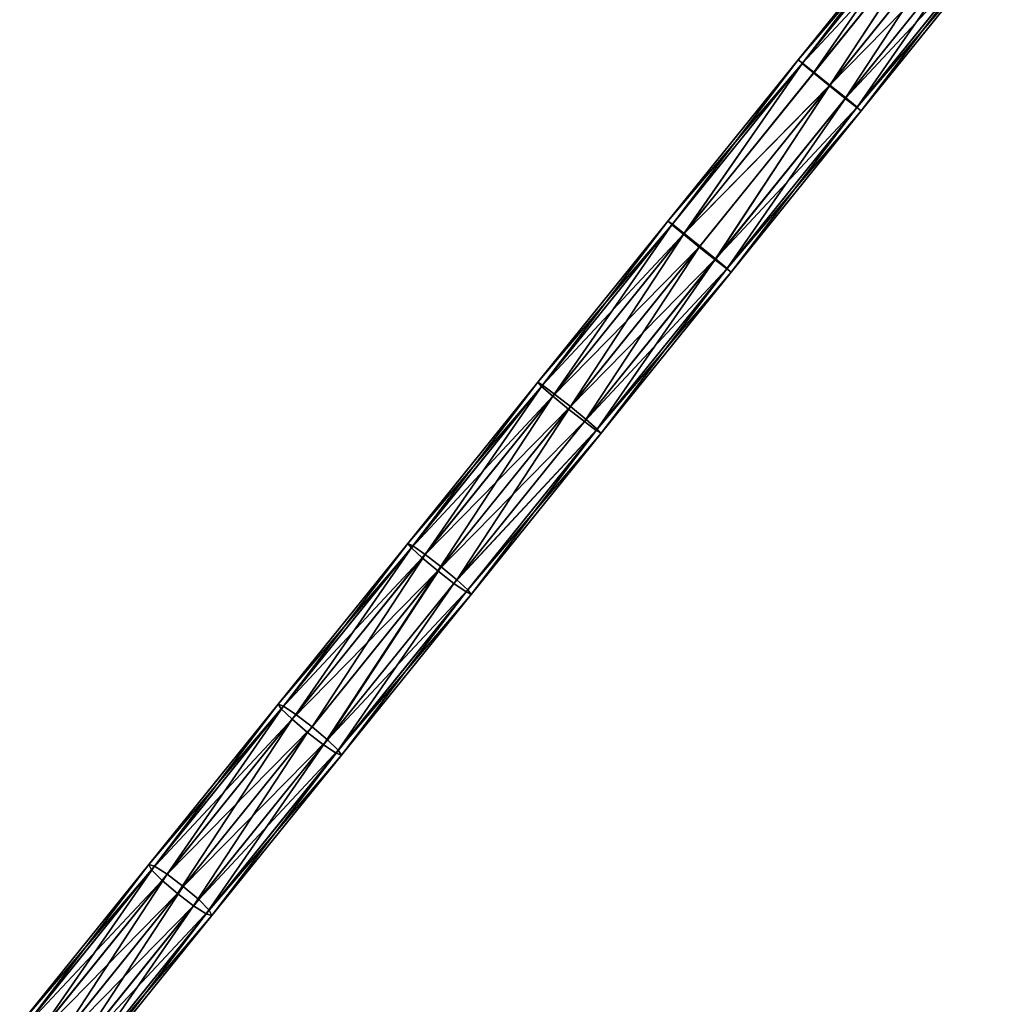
# Model space of a CAD drawing. Extents: x 61 to 680, y 107 to 1063.
# Tile 153 of 186: x 547 to 595, y 911 to 959. Entities that reach past the tile are written whole.
import ezdxf

# ---------------------------------------------------------------- set-up
doc = ezdxf.new("R2010")
doc.units = 0
doc.layers.get('0').update_dxf_attribs({"color": 13, "linetype": 'CONTINUOUS'})

# ---------------------------------------------------------------- blocks, each defined once
blk = doc.blocks.new('GROUP_7')
for p, q in [((487.071, 13.681, 2), (476.82, 13.404, 2)), ((497.326, 13.701, 2), (487.071, 13.681, 2)), ((487.071, 13.681, 2), (487.075, 13.414, 3)), ((487.075, 13.414, 1), (487.071, 13.681, 2)), ((497.326, 13.701, 2), (497.323, 13.433, 3)), ((497.323, 13.433, 1), (497.326, 13.701, 2)), ((507.578, 13.463, 2), (497.326, 13.701, 2)), ((476.82, 13.404, 2), (466.579, 12.871, 2)), ((476.831, 13.137, 3), (466.596, 12.605, 3)), ((476.831, 13.137, 1), (466.596, 12.605, 1)), ((476.82, 13.404, 2), (476.831, 13.137, 3)), ((476.831, 13.137, 1), (476.82, 13.404, 2)), ((487.075, 13.414, 3), (476.831, 13.137, 3)), ((487.075, 13.414, 1), (476.831, 13.137, 1)), ((476.831, 13.137, 3), (476.859, 12.408, 3.732)), ((476.859, 12.408, 0.268), (476.831, 13.137, 1)), ((497.323, 13.433, 3), (487.075, 13.414, 3)), ((497.323, 13.433, 1), (487.075, 13.414, 1)), ((487.075, 13.414, 3), (487.085, 12.684, 3.732)), ((487.085, 12.684, 0.268), (487.075, 13.414, 1)), ((497.323, 13.433, 3), (497.315, 12.703, 3.732)), ((497.315, 12.703, 0.268), (497.323, 13.433, 1)), ((507.568, 13.196, 3), (497.323, 13.433, 3)), ((507.568, 13.196, 1), (497.323, 13.433, 1)), ((466.579, 12.871, 2), (456.355, 12.082, 2)), ((466.579, 12.871, 2), (466.596, 12.605, 3)), ((466.596, 12.605, 1), (466.579, 12.871, 2)), ((487.085, 12.684, 3.732), (476.859, 12.408, 3.732)), ((487.085, 12.684, 0.268), (476.859, 12.408, 0.268)), ((497.315, 12.703, 3.732), (487.085, 12.684, 3.732)), ((497.315, 12.703, 0.268), (487.085, 12.684, 0.268)), ((487.085, 12.684, 3.732), (487.1, 11.687, 4)), ((487.1, 11.687), (487.085, 12.684, 0.268)), ((497.315, 12.703, 3.732), (497.305, 11.706, 4)), ((497.305, 11.706), (497.315, 12.703, 0.268)), ((507.542, 12.467, 3.732), (497.315, 12.703, 3.732)), ((507.542, 12.467, 0.268), (497.315, 12.703, 0.268)), ((466.596, 12.605, 3), (456.379, 11.816, 3)), ((466.596, 12.605, 1), (456.379, 11.816, 1)), ((466.596, 12.605, 3), (466.643, 11.876, 3.732)), ((466.643, 11.876, 0.268), (466.596, 12.605, 1)), ((476.859, 12.408, 3.732), (466.643, 11.876, 3.732)), ((476.859, 12.408, 0.268), (466.643, 11.876, 0.268)), ((476.859, 12.408, 3.732), (476.899, 11.412, 4)), ((476.899, 11.412), (476.859, 12.408, 0.268)), ((456.355, 12.082, 2), (446.153, 11.036, 2)), ((456.379, 11.816, 3), (446.184, 10.771, 3)), ((456.379, 11.816, 1), (446.184, 10.771, 1)), ((456.355, 12.082, 2), (456.379, 11.816, 3)), ((456.379, 11.816, 1), (456.355, 12.082, 2)), ((456.379, 11.816, 3), (456.444, 11.088, 3.732)), ((456.444, 11.088, 0.268), (456.379, 11.816, 1)), ((466.643, 11.876, 3.732), (456.444, 11.088, 3.732)), ((466.643, 11.876, 0.268), (456.444, 11.088, 0.268)), ((466.643, 11.876, 3.732), (466.708, 10.881, 4)), ((466.708, 10.881), (466.643, 11.876, 0.268)), ((476.899, 11.412, 4), (487.1, 11.687, 4)), ((487.1, 11.687), (476.899, 11.412)), ((487.1, 11.687, 4), (497.305, 11.706, 4)), ((497.305, 11.706), (487.1, 11.687)), ((487.114, 10.69, 0.268), (487.1, 11.687)), ((487.1, 11.687, 4), (487.114, 10.69, 3.732)), ((497.294, 10.709, 0.268), (497.305, 11.706)), ((497.305, 11.706, 4), (497.294, 10.709, 3.732)), ((497.305, 11.706, 4), (507.507, 11.47, 4)), ((507.507, 11.47), (497.305, 11.706)), ((466.708, 10.881, 4), (476.899, 11.412, 4)), ((476.899, 11.412), (466.708, 10.881)), ((476.938, 10.415, 0.268), (476.899, 11.412)), ((476.899, 11.412, 4), (476.938, 10.415, 3.732)), ((446.153, 11.036, 2), (436.007, 9.739, 2)), ((446.184, 10.771, 3), (436.041, 9.474, 3)), ((446.184, 10.771, 1), (436.041, 9.474, 1)), ((446.153, 11.036, 2), (446.184, 10.771, 3)), ((446.184, 10.771, 1), (446.153, 11.036, 2)), ((446.184, 10.771, 3), (446.268, 10.046, 3.732)), ((446.268, 10.046, 0.268), (446.184, 10.771, 1)), ((456.444, 11.088, 3.732), (446.268, 10.046, 3.732)), ((456.444, 11.088, 0.268), (446.268, 10.046, 0.268)), ((456.444, 11.088, 3.732), (456.533, 10.095, 4)), ((456.533, 10.095), (456.444, 11.088, 0.268)), ((456.533, 10.095, 4), (466.708, 10.881, 4)), ((466.708, 10.881), (456.533, 10.095)), ((466.772, 9.886, 0.268), (466.708, 10.881)), ((466.708, 10.881, 4), (466.772, 9.886, 3.732)), ((487.114, 10.69, 0.268), (476.938, 10.415, 0.268)), ((487.114, 10.69, 3.732), (476.938, 10.415, 3.732)), ((497.294, 10.709, 0.268), (487.114, 10.69, 0.268)), ((497.294, 10.709, 3.732), (487.114, 10.69, 3.732)), ((487.125, 9.96, 1), (487.114, 10.69, 0.268)), ((487.114, 10.69, 3.732), (487.125, 9.96, 3)), ((497.286, 9.979, 1), (497.294, 10.709, 0.268)), ((497.294, 10.709, 3.732), (497.286, 9.979, 3)), ((507.471, 10.474, 0.268), (497.294, 10.709, 0.268)), ((507.471, 10.474, 3.732), (497.294, 10.709, 3.732)), ((476.938, 10.415, 0.268), (466.772, 9.886, 0.268)), ((476.938, 10.415, 3.732), (466.772, 9.886, 3.732)), ((476.967, 9.686, 1), (476.938, 10.415, 0.268)), ((476.938, 10.415, 3.732), (476.967, 9.686, 3)), ((446.268, 10.046, 3.732), (436.133, 8.75, 3.732)), ((446.268, 10.046, 0.268), (436.133, 8.75, 0.268)), ((446.268, 10.046, 3.732), (446.382, 9.055, 4)), ((446.382, 9.055), (446.268, 10.046, 0.268)), ((446.382, 9.055, 4), (456.533, 10.095, 4)), ((456.533, 10.095), (446.382, 9.055)), ((456.622, 9.102, 0.268), (456.533, 10.095)), ((456.533, 10.095, 4), (456.622, 9.102, 3.732)), ((466.772, 9.886, 0.268), (456.622, 9.102, 0.268)), ((466.772, 9.886, 3.732), (456.622, 9.102, 3.732)), ((466.819, 9.158, 1), (466.772, 9.886, 0.268)), ((466.772, 9.886, 3.732), (466.819, 9.158, 3)), ((487.125, 9.96, 1), (476.967, 9.686, 1)), ((487.125, 9.96, 3), (476.967, 9.686, 3)), ((497.286, 9.979, 1), (487.125, 9.96, 1)), ((497.286, 9.979, 3), (487.125, 9.96, 3)), ((487.129, 9.693, 2), (487.125, 9.96, 1)), ((487.125, 9.96, 3), (487.129, 9.693, 2)), ((497.283, 9.712, 2), (487.129, 9.693, 2)), ((497.283, 9.712, 2), (497.286, 9.979, 1)), ((497.286, 9.979, 3), (497.283, 9.712, 2)), ((507.435, 9.477, 2), (497.283, 9.712, 2)), ((507.445, 9.744, 1), (497.286, 9.979, 1)), ((507.445, 9.744, 3), (497.286, 9.979, 3)), ((476.967, 9.686, 1), (466.819, 9.158, 1)), ((476.967, 9.686, 3), (466.819, 9.158, 3)), ((476.977, 9.419, 2), (466.836, 8.891, 2)), ((476.977, 9.419, 2), (476.967, 9.686, 1)), ((476.967, 9.686, 3), (476.977, 9.419, 2)), ((487.129, 9.693, 2), (476.977, 9.419, 2)), ((436.259, 7.761, 4), (446.382, 9.055, 4)), ((446.382, 9.055), (436.259, 7.761)), ((446.496, 8.064, 0.268), (446.382, 9.055)), ((446.382, 9.055, 4), (446.496, 8.064, 3.732)), ((456.622, 9.102, 0.268), (446.496, 8.064, 0.268)), ((456.622, 9.102, 3.732), (446.496, 8.064, 3.732)), ((456.688, 8.375, 1), (456.622, 9.102, 0.268)), ((456.622, 9.102, 3.732), (456.688, 8.375, 3)), ((466.819, 9.158, 1), (456.688, 8.375, 1)), ((466.819, 9.158, 3), (456.688, 8.375, 3)), ((466.836, 8.891, 2), (456.712, 8.109, 2)), ((466.836, 8.891, 2), (466.819, 9.158, 1)), ((466.819, 9.158, 3), (466.836, 8.891, 2)), ((456.688, 8.375, 1), (446.579, 7.339, 1)), ((456.688, 8.375, 3), (446.579, 7.339, 3)), ((456.712, 8.109, 2), (456.688, 8.375, 1)), ((456.688, 8.375, 3), (456.712, 8.109, 2)), ((446.496, 8.064, 0.268), (436.385, 6.772, 0.268)), ((446.496, 8.064, 3.732), (436.385, 6.772, 3.732)), ((446.579, 7.339, 1), (446.496, 8.064, 0.268)), ((446.496, 8.064, 3.732), (446.579, 7.339, 3)), ((456.712, 8.109, 2), (446.61, 7.074, 2)), ((446.579, 7.339, 1), (436.478, 6.048, 1)), ((446.579, 7.339, 3), (436.478, 6.048, 3)), ((446.61, 7.074, 2), (446.579, 7.339, 1)), ((446.579, 7.339, 3), (446.61, 7.074, 2)), ((446.61, 7.074, 2), (436.511, 5.783, 2))]:
    blk.add_line(p, q)
mesh = blk.add_polyface()
corners = [(476.831, 13.137, 3), (487.071, 13.681, 2), (476.82, 13.404, 2), (487.075, 13.414, 3)]
mesh.append_faces([[corners[k] for k in face] for face in [(0, 1, 2), (1, 0, 3)]], dxfattribs={"vtx0": -1})
mesh = blk.add_polyface()
corners = [(476.831, 13.137, 1), (487.071, 13.681, 2), (487.075, 13.414, 1), (476.82, 13.404, 2)]
mesh.append_faces([[corners[k] for k in face] for face in [(0, 1, 2), (1, 0, 3)]], dxfattribs={"vtx0": -1})
mesh = blk.add_polyface()
corners = [(487.075, 13.414, 3), (497.326, 13.701, 2), (487.071, 13.681, 2), (497.323, 13.433, 3)]
mesh.append_faces([[corners[k] for k in face] for face in [(0, 1, 2), (1, 0, 3)]], dxfattribs={"vtx0": -1})
mesh = blk.add_polyface()
corners = [(487.075, 13.414, 1), (497.326, 13.701, 2), (497.323, 13.433, 1), (487.071, 13.681, 2)]
mesh.append_faces([[corners[k] for k in face] for face in [(0, 1, 2), (1, 0, 3)]], dxfattribs={"vtx0": -1})
mesh = blk.add_polyface()
corners = [(497.326, 13.701, 2), (507.568, 13.196, 3), (507.578, 13.463, 2), (497.323, 13.433, 3)]
mesh.append_faces([[corners[k] for k in face] for face in [(0, 1, 2), (1, 0, 3)]], dxfattribs={"vtx0": -1})
mesh = blk.add_polyface()
corners = [(497.326, 13.701, 2), (507.568, 13.196, 1), (497.323, 13.433, 1), (507.578, 13.463, 2)]
mesh.append_faces([[corners[k] for k in face] for face in [(0, 1, 2), (1, 0, 3)]], dxfattribs={"vtx0": -1})
mesh = blk.add_polyface()
corners = [(466.579, 12.871, 2), (476.831, 13.137, 3), (476.82, 13.404, 2), (466.596, 12.605, 3)]
mesh.append_faces([[corners[k] for k in face] for face in [(0, 1, 2), (1, 0, 3)]], dxfattribs={"vtx0": -1})
mesh = blk.add_polyface()
corners = [(466.579, 12.871, 2), (476.831, 13.137, 1), (466.596, 12.605, 1), (476.82, 13.404, 2)]
mesh.append_faces([[corners[k] for k in face] for face in [(0, 1, 2), (1, 0, 3)]], dxfattribs={"vtx0": -1})
mesh = blk.add_polyface()
corners = [(466.596, 12.605, 3), (476.859, 12.408, 3.732), (476.831, 13.137, 3), (466.643, 11.876, 3.732)]
mesh.append_faces([[corners[k] for k in face] for face in [(0, 1, 2), (1, 0, 3)]], dxfattribs={"vtx0": -1})
mesh = blk.add_polyface()
corners = [(466.643, 11.876, 0.268), (476.831, 13.137, 1), (476.859, 12.408, 0.268), (466.596, 12.605, 1)]
mesh.append_faces([[corners[k] for k in face] for face in [(0, 1, 2), (1, 0, 3)]], dxfattribs={"vtx0": -1})
mesh = blk.add_polyface()
corners = [(476.831, 13.137, 3), (487.085, 12.684, 3.732), (487.075, 13.414, 3), (476.859, 12.408, 3.732)]
mesh.append_faces([[corners[k] for k in face] for face in [(0, 1, 2), (1, 0, 3)]], dxfattribs={"vtx0": -1})
mesh = blk.add_polyface()
corners = [(476.831, 13.137, 1), (487.085, 12.684, 0.268), (476.859, 12.408, 0.268), (487.075, 13.414, 1)]
mesh.append_faces([[corners[k] for k in face] for face in [(0, 1, 2), (1, 0, 3)]], dxfattribs={"vtx0": -1})
mesh = blk.add_polyface()
corners = [(487.085, 12.684, 3.732), (497.323, 13.433, 3), (487.075, 13.414, 3), (497.315, 12.703, 3.732)]
mesh.append_faces([[corners[k] for k in face] for face in [(0, 1, 2), (1, 0, 3)]], dxfattribs={"vtx0": -1})
mesh = blk.add_polyface()
corners = [(487.075, 13.414, 1), (497.315, 12.703, 0.268), (487.085, 12.684, 0.268), (497.323, 13.433, 1)]
mesh.append_faces([[corners[k] for k in face] for face in [(0, 1, 2), (1, 0, 3)]], dxfattribs={"vtx0": -1})
mesh = blk.add_polyface()
corners = [(497.315, 12.703, 3.732), (507.568, 13.196, 3), (497.323, 13.433, 3), (507.542, 12.467, 3.732)]
mesh.append_faces([[corners[k] for k in face] for face in [(0, 1, 2), (1, 0, 3)]], dxfattribs={"vtx0": -1})
mesh = blk.add_polyface()
corners = [(497.315, 12.703, 0.268), (507.568, 13.196, 1), (507.542, 12.467, 0.268), (497.323, 13.433, 1)]
mesh.append_faces([[corners[k] for k in face] for face in [(0, 1, 2), (1, 0, 3)]], dxfattribs={"vtx0": -1})
mesh = blk.add_polyface()
corners = [(456.379, 11.816, 3), (466.579, 12.871, 2), (456.355, 12.082, 2), (466.596, 12.605, 3)]
mesh.append_faces([[corners[k] for k in face] for face in [(0, 1, 2), (1, 0, 3)]], dxfattribs={"vtx0": -1})
mesh = blk.add_polyface()
corners = [(456.379, 11.816, 1), (466.579, 12.871, 2), (466.596, 12.605, 1), (456.355, 12.082, 2)]
mesh.append_faces([[corners[k] for k in face] for face in [(0, 1, 2), (1, 0, 3)]], dxfattribs={"vtx0": -1})
mesh = blk.add_polyface()
corners = [(476.899, 11.412, 4), (487.085, 12.684, 3.732), (476.859, 12.408, 3.732), (487.1, 11.687, 4)]
mesh.append_faces([[corners[k] for k in face] for face in [(0, 1, 2), (1, 0, 3)]], dxfattribs={"vtx0": -1})
mesh = blk.add_polyface()
corners = [(487.085, 12.684, 0.268), (476.899, 11.412), (476.859, 12.408, 0.268), (487.1, 11.687)]
mesh.append_faces([[corners[k] for k in face] for face in [(0, 1, 2), (1, 0, 3)]], dxfattribs={"vtx0": -1})
mesh = blk.add_polyface()
corners = [(487.1, 11.687, 4), (497.315, 12.703, 3.732), (487.085, 12.684, 3.732), (497.305, 11.706, 4)]
mesh.append_faces([[corners[k] for k in face] for face in [(0, 1, 2), (1, 0, 3)]], dxfattribs={"vtx0": -1})
mesh = blk.add_polyface()
corners = [(497.315, 12.703, 0.268), (487.1, 11.687), (487.085, 12.684, 0.268), (497.305, 11.706)]
mesh.append_faces([[corners[k] for k in face] for face in [(0, 1, 2), (1, 0, 3)]], dxfattribs={"vtx0": -1})
mesh = blk.add_polyface()
corners = [(507.507, 11.47, 4), (497.315, 12.703, 3.732), (497.305, 11.706, 4), (507.542, 12.467, 3.732)]
mesh.append_faces([[corners[k] for k in face] for face in [(0, 1, 2), (1, 0, 3)]], dxfattribs={"vtx0": -1})
mesh = blk.add_polyface()
corners = [(497.315, 12.703, 0.268), (507.507, 11.47), (497.305, 11.706), (507.542, 12.467, 0.268)]
mesh.append_faces([[corners[k] for k in face] for face in [(0, 1, 2), (1, 0, 3)]], dxfattribs={"vtx0": -1})
mesh = blk.add_polyface()
corners = [(456.444, 11.088, 3.732), (466.596, 12.605, 3), (456.379, 11.816, 3), (466.643, 11.876, 3.732)]
mesh.append_faces([[corners[k] for k in face] for face in [(0, 1, 2), (1, 0, 3)]], dxfattribs={"vtx0": -1})
mesh = blk.add_polyface()
corners = [(466.596, 12.605, 1), (456.444, 11.088, 0.268), (456.379, 11.816, 1), (466.643, 11.876, 0.268)]
mesh.append_faces([[corners[k] for k in face] for face in [(0, 1, 2), (1, 0, 3)]], dxfattribs={"vtx0": -1})
mesh = blk.add_polyface()
corners = [(466.708, 10.881, 4), (476.859, 12.408, 3.732), (466.643, 11.876, 3.732), (476.899, 11.412, 4)]
mesh.append_faces([[corners[k] for k in face] for face in [(0, 1, 2), (1, 0, 3)]], dxfattribs={"vtx0": -1})
mesh = blk.add_polyface()
corners = [(476.859, 12.408, 0.268), (466.708, 10.881), (466.643, 11.876, 0.268), (476.899, 11.412)]
mesh.append_faces([[corners[k] for k in face] for face in [(0, 1, 2), (1, 0, 3)]], dxfattribs={"vtx0": -1})
mesh = blk.add_polyface()
corners = [(446.184, 10.771, 3), (456.355, 12.082, 2), (446.153, 11.036, 2), (456.379, 11.816, 3)]
mesh.append_faces([[corners[k] for k in face] for face in [(0, 1, 2), (1, 0, 3)]], dxfattribs={"vtx0": -1})
mesh = blk.add_polyface()
corners = [(446.153, 11.036, 2), (456.379, 11.816, 1), (446.184, 10.771, 1), (456.355, 12.082, 2)]
mesh.append_faces([[corners[k] for k in face] for face in [(0, 1, 2), (1, 0, 3)]], dxfattribs={"vtx0": -1})
mesh = blk.add_polyface()
corners = [(446.268, 10.046, 3.732), (456.379, 11.816, 3), (446.184, 10.771, 3), (456.444, 11.088, 3.732)]
mesh.append_faces([[corners[k] for k in face] for face in [(0, 1, 2), (1, 0, 3)]], dxfattribs={"vtx0": -1})
mesh = blk.add_polyface()
corners = [(456.379, 11.816, 1), (446.268, 10.046, 0.268), (446.184, 10.771, 1), (456.444, 11.088, 0.268)]
mesh.append_faces([[corners[k] for k in face] for face in [(0, 1, 2), (1, 0, 3)]], dxfattribs={"vtx0": -1})
mesh = blk.add_polyface()
corners = [(456.533, 10.095, 4), (466.643, 11.876, 3.732), (456.444, 11.088, 3.732), (466.708, 10.881, 4)]
mesh.append_faces([[corners[k] for k in face] for face in [(0, 1, 2), (1, 0, 3)]], dxfattribs={"vtx0": -1})
mesh = blk.add_polyface()
corners = [(466.643, 11.876, 0.268), (456.533, 10.095), (456.444, 11.088, 0.268), (466.708, 10.881)]
mesh.append_faces([[corners[k] for k in face] for face in [(0, 1, 2), (1, 0, 3)]], dxfattribs={"vtx0": -1})
mesh = blk.add_polyface()
corners = [(487.1, 11.687), (476.938, 10.415, 0.268), (476.899, 11.412), (487.114, 10.69, 0.268)]
mesh.append_faces([[corners[k] for k in face] for face in [(0, 1, 2), (1, 0, 3)]], dxfattribs={"vtx0": -1})
mesh = blk.add_polyface()
corners = [(476.938, 10.415, 3.732), (487.1, 11.687, 4), (476.899, 11.412, 4), (487.114, 10.69, 3.732)]
mesh.append_faces([[corners[k] for k in face] for face in [(0, 1, 2), (1, 0, 3)]], dxfattribs={"vtx0": -1})
mesh = blk.add_polyface()
corners = [(497.305, 11.706), (487.114, 10.69, 0.268), (487.1, 11.687), (497.294, 10.709, 0.268)]
mesh.append_faces([[corners[k] for k in face] for face in [(0, 1, 2), (1, 0, 3)]], dxfattribs={"vtx0": -1})
mesh = blk.add_polyface()
corners = [(487.114, 10.69, 3.732), (497.305, 11.706, 4), (487.1, 11.687, 4), (497.294, 10.709, 3.732)]
mesh.append_faces([[corners[k] for k in face] for face in [(0, 1, 2), (1, 0, 3)]], dxfattribs={"vtx0": -1})
mesh = blk.add_polyface()
corners = [(497.305, 11.706), (507.471, 10.474, 0.268), (497.294, 10.709, 0.268), (507.507, 11.47)]
mesh.append_faces([[corners[k] for k in face] for face in [(0, 1, 2), (1, 0, 3)]], dxfattribs={"vtx0": -1})
mesh = blk.add_polyface()
corners = [(507.471, 10.474, 3.732), (497.305, 11.706, 4), (497.294, 10.709, 3.732), (507.507, 11.47, 4)]
mesh.append_faces([[corners[k] for k in face] for face in [(0, 1, 2), (1, 0, 3)]], dxfattribs={"vtx0": -1})
mesh = blk.add_polyface()
corners = [(476.899, 11.412), (466.772, 9.886, 0.268), (466.708, 10.881), (476.938, 10.415, 0.268)]
mesh.append_faces([[corners[k] for k in face] for face in [(0, 1, 2), (1, 0, 3)]], dxfattribs={"vtx0": -1})
mesh = blk.add_polyface()
corners = [(466.772, 9.886, 3.732), (476.899, 11.412, 4), (466.708, 10.881, 4), (476.938, 10.415, 3.732)]
mesh.append_faces([[corners[k] for k in face] for face in [(0, 1, 2), (1, 0, 3)]], dxfattribs={"vtx0": -1})
mesh = blk.add_polyface()
corners = [(436.007, 9.739, 2), (446.184, 10.771, 3), (446.153, 11.036, 2), (436.041, 9.474, 3)]
mesh.append_faces([[corners[k] for k in face] for face in [(0, 1, 2), (1, 0, 3)]], dxfattribs={"vtx0": -1})
mesh = blk.add_polyface()
corners = [(436.041, 9.474, 1), (446.153, 11.036, 2), (446.184, 10.771, 1), (436.007, 9.739, 2)]
mesh.append_faces([[corners[k] for k in face] for face in [(0, 1, 2), (1, 0, 3)]], dxfattribs={"vtx0": -1})
mesh = blk.add_polyface()
corners = [(436.133, 8.75, 3.732), (446.184, 10.771, 3), (436.041, 9.474, 3), (446.268, 10.046, 3.732)]
mesh.append_faces([[corners[k] for k in face] for face in [(0, 1, 2), (1, 0, 3)]], dxfattribs={"vtx0": -1})
mesh = blk.add_polyface()
corners = [(446.184, 10.771, 1), (436.133, 8.75, 0.268), (436.041, 9.474, 1), (446.268, 10.046, 0.268)]
mesh.append_faces([[corners[k] for k in face] for face in [(0, 1, 2), (1, 0, 3)]], dxfattribs={"vtx0": -1})
mesh = blk.add_polyface()
corners = [(446.382, 9.055, 4), (456.444, 11.088, 3.732), (446.268, 10.046, 3.732), (456.533, 10.095, 4)]
mesh.append_faces([[corners[k] for k in face] for face in [(0, 1, 2), (1, 0, 3)]], dxfattribs={"vtx0": -1})
mesh = blk.add_polyface()
corners = [(456.444, 11.088, 0.268), (446.382, 9.055), (446.268, 10.046, 0.268), (456.533, 10.095)]
mesh.append_faces([[corners[k] for k in face] for face in [(0, 1, 2), (1, 0, 3)]], dxfattribs={"vtx0": -1})
mesh = blk.add_polyface()
corners = [(466.708, 10.881), (456.622, 9.102, 0.268), (456.533, 10.095), (466.772, 9.886, 0.268)]
mesh.append_faces([[corners[k] for k in face] for face in [(0, 1, 2), (1, 0, 3)]], dxfattribs={"vtx0": -1})
mesh = blk.add_polyface()
corners = [(456.622, 9.102, 3.732), (466.708, 10.881, 4), (456.533, 10.095, 4), (466.772, 9.886, 3.732)]
mesh.append_faces([[corners[k] for k in face] for face in [(0, 1, 2), (1, 0, 3)]], dxfattribs={"vtx0": -1})
mesh = blk.add_polyface()
corners = [(487.125, 9.96, 1), (476.938, 10.415, 0.268), (487.114, 10.69, 0.268), (476.967, 9.686, 1)]
mesh.append_faces([[corners[k] for k in face] for face in [(0, 1, 2), (1, 0, 3)]], dxfattribs={"vtx0": -1})
mesh = blk.add_polyface()
corners = [(487.125, 9.96, 3), (476.938, 10.415, 3.732), (476.967, 9.686, 3), (487.114, 10.69, 3.732)]
mesh.append_faces([[corners[k] for k in face] for face in [(0, 1, 2), (1, 0, 3)]], dxfattribs={"vtx0": -1})
mesh = blk.add_polyface()
corners = [(497.294, 10.709, 0.268), (487.125, 9.96, 1), (487.114, 10.69, 0.268), (497.286, 9.979, 1)]
mesh.append_faces([[corners[k] for k in face] for face in [(0, 1, 2), (1, 0, 3)]], dxfattribs={"vtx0": -1})
mesh = blk.add_polyface()
corners = [(497.294, 10.709, 3.732), (487.125, 9.96, 3), (497.286, 9.979, 3), (487.114, 10.69, 3.732)]
mesh.append_faces([[corners[k] for k in face] for face in [(0, 1, 2), (1, 0, 3)]], dxfattribs={"vtx0": -1})
mesh = blk.add_polyface()
corners = [(507.471, 10.474, 0.268), (497.286, 9.979, 1), (497.294, 10.709, 0.268), (507.445, 9.744, 1)]
mesh.append_faces([[corners[k] for k in face] for face in [(0, 1, 2), (1, 0, 3)]], dxfattribs={"vtx0": -1})
mesh = blk.add_polyface()
corners = [(507.471, 10.474, 3.732), (497.286, 9.979, 3), (507.445, 9.744, 3), (497.294, 10.709, 3.732)]
mesh.append_faces([[corners[k] for k in face] for face in [(0, 1, 2), (1, 0, 3)]], dxfattribs={"vtx0": -1})
mesh = blk.add_polyface()
corners = [(476.938, 10.415, 0.268), (466.819, 9.158, 1), (466.772, 9.886, 0.268), (476.967, 9.686, 1)]
mesh.append_faces([[corners[k] for k in face] for face in [(0, 1, 2), (1, 0, 3)]], dxfattribs={"vtx0": -1})
mesh = blk.add_polyface()
corners = [(476.938, 10.415, 3.732), (466.819, 9.158, 3), (476.967, 9.686, 3), (466.772, 9.886, 3.732)]
mesh.append_faces([[corners[k] for k in face] for face in [(0, 1, 2), (1, 0, 3)]], dxfattribs={"vtx0": -1})
mesh = blk.add_polyface()
corners = [(436.259, 7.761, 4), (446.268, 10.046, 3.732), (436.133, 8.75, 3.732), (446.382, 9.055, 4)]
mesh.append_faces([[corners[k] for k in face] for face in [(0, 1, 2), (1, 0, 3)]], dxfattribs={"vtx0": -1})
mesh = blk.add_polyface()
corners = [(446.268, 10.046, 0.268), (436.259, 7.761), (436.133, 8.75, 0.268), (446.382, 9.055)]
mesh.append_faces([[corners[k] for k in face] for face in [(0, 1, 2), (1, 0, 3)]], dxfattribs={"vtx0": -1})
mesh = blk.add_polyface()
corners = [(456.533, 10.095), (446.496, 8.064, 0.268), (446.382, 9.055), (456.622, 9.102, 0.268)]
mesh.append_faces([[corners[k] for k in face] for face in [(0, 1, 2), (1, 0, 3)]], dxfattribs={"vtx0": -1})
mesh = blk.add_polyface()
corners = [(446.496, 8.064, 3.732), (456.533, 10.095, 4), (446.382, 9.055, 4), (456.622, 9.102, 3.732)]
mesh.append_faces([[corners[k] for k in face] for face in [(0, 1, 2), (1, 0, 3)]], dxfattribs={"vtx0": -1})
mesh = blk.add_polyface()
corners = [(466.772, 9.886, 0.268), (456.688, 8.375, 1), (456.622, 9.102, 0.268), (466.819, 9.158, 1)]
mesh.append_faces([[corners[k] for k in face] for face in [(0, 1, 2), (1, 0, 3)]], dxfattribs={"vtx0": -1})
mesh = blk.add_polyface()
corners = [(456.688, 8.375, 3), (466.772, 9.886, 3.732), (456.622, 9.102, 3.732), (466.819, 9.158, 3)]
mesh.append_faces([[corners[k] for k in face] for face in [(0, 1, 2), (1, 0, 3)]], dxfattribs={"vtx0": -1})
mesh = blk.add_polyface()
corners = [(487.125, 9.96, 1), (476.977, 9.419, 2), (476.967, 9.686, 1), (487.129, 9.693, 2)]
mesh.append_faces([[corners[k] for k in face] for face in [(0, 1, 2), (1, 0, 3)]], dxfattribs={"vtx0": -1})
mesh = blk.add_polyface()
corners = [(487.125, 9.96, 3), (476.977, 9.419, 2), (487.129, 9.693, 2), (476.967, 9.686, 3)]
mesh.append_faces([[corners[k] for k in face] for face in [(0, 1, 2), (1, 0, 3)]], dxfattribs={"vtx0": -1})
mesh = blk.add_polyface()
corners = [(497.283, 9.712, 2), (487.125, 9.96, 1), (497.286, 9.979, 1), (487.129, 9.693, 2)]
mesh.append_faces([[corners[k] for k in face] for face in [(0, 1, 2), (1, 0, 3)]], dxfattribs={"vtx0": -1})
mesh = blk.add_polyface()
corners = [(497.283, 9.712, 2), (487.125, 9.96, 3), (487.129, 9.693, 2), (497.286, 9.979, 3)]
mesh.append_faces([[corners[k] for k in face] for face in [(0, 1, 2), (1, 0, 3)]], dxfattribs={"vtx0": -1})
mesh = blk.add_polyface()
corners = [(507.445, 9.744, 1), (497.283, 9.712, 2), (497.286, 9.979, 1), (507.435, 9.477, 2)]
mesh.append_faces([[corners[k] for k in face] for face in [(0, 1, 2), (1, 0, 3)]], dxfattribs={"vtx0": -1})
mesh = blk.add_polyface()
corners = [(507.435, 9.477, 2), (497.286, 9.979, 3), (497.283, 9.712, 2), (507.445, 9.744, 3)]
mesh.append_faces([[corners[k] for k in face] for face in [(0, 1, 2), (1, 0, 3)]], dxfattribs={"vtx0": -1})
mesh = blk.add_polyface()
corners = [(476.977, 9.419, 2), (466.819, 9.158, 1), (476.967, 9.686, 1), (466.836, 8.891, 2)]
mesh.append_faces([[corners[k] for k in face] for face in [(0, 1, 2), (1, 0, 3)]], dxfattribs={"vtx0": -1})
mesh = blk.add_polyface()
corners = [(476.977, 9.419, 2), (466.819, 9.158, 3), (466.836, 8.891, 2), (476.967, 9.686, 3)]
mesh.append_faces([[corners[k] for k in face] for face in [(0, 1, 2), (1, 0, 3)]], dxfattribs={"vtx0": -1})
mesh = blk.add_polyface()
corners = [(446.382, 9.055), (436.385, 6.772, 0.268), (436.259, 7.761), (446.496, 8.064, 0.268)]
mesh.append_faces([[corners[k] for k in face] for face in [(0, 1, 2), (1, 0, 3)]], dxfattribs={"vtx0": -1})
mesh = blk.add_polyface()
corners = [(436.385, 6.772, 3.732), (446.382, 9.055, 4), (436.259, 7.761, 4), (446.496, 8.064, 3.732)]
mesh.append_faces([[corners[k] for k in face] for face in [(0, 1, 2), (1, 0, 3)]], dxfattribs={"vtx0": -1})
mesh = blk.add_polyface()
corners = [(456.622, 9.102, 0.268), (446.579, 7.339, 1), (446.496, 8.064, 0.268), (456.688, 8.375, 1)]
mesh.append_faces([[corners[k] for k in face] for face in [(0, 1, 2), (1, 0, 3)]], dxfattribs={"vtx0": -1})
mesh = blk.add_polyface()
corners = [(446.579, 7.339, 3), (456.622, 9.102, 3.732), (446.496, 8.064, 3.732), (456.688, 8.375, 3)]
mesh.append_faces([[corners[k] for k in face] for face in [(0, 1, 2), (1, 0, 3)]], dxfattribs={"vtx0": -1})
mesh = blk.add_polyface()
corners = [(466.819, 9.158, 1), (456.712, 8.109, 2), (456.688, 8.375, 1), (466.836, 8.891, 2)]
mesh.append_faces([[corners[k] for k in face] for face in [(0, 1, 2), (1, 0, 3)]], dxfattribs={"vtx0": -1})
mesh = blk.add_polyface()
corners = [(466.836, 8.891, 2), (456.688, 8.375, 3), (456.712, 8.109, 2), (466.819, 9.158, 3)]
mesh.append_faces([[corners[k] for k in face] for face in [(0, 1, 2), (1, 0, 3)]], dxfattribs={"vtx0": -1})
mesh = blk.add_polyface()
corners = [(456.712, 8.109, 2), (446.579, 7.339, 1), (456.688, 8.375, 1), (446.61, 7.074, 2)]
mesh.append_faces([[corners[k] for k in face] for face in [(0, 1, 2), (1, 0, 3)]], dxfattribs={"vtx0": -1})
mesh = blk.add_polyface()
corners = [(456.688, 8.375, 3), (446.61, 7.074, 2), (456.712, 8.109, 2), (446.579, 7.339, 3)]
mesh.append_faces([[corners[k] for k in face] for face in [(0, 1, 2), (1, 0, 3)]], dxfattribs={"vtx0": -1})
mesh = blk.add_polyface()
corners = [(446.496, 8.064, 0.268), (436.478, 6.048, 1), (436.385, 6.772, 0.268), (446.579, 7.339, 1)]
mesh.append_faces([[corners[k] for k in face] for face in [(0, 1, 2), (1, 0, 3)]], dxfattribs={"vtx0": -1})
mesh = blk.add_polyface()
corners = [(436.478, 6.048, 3), (446.496, 8.064, 3.732), (436.385, 6.772, 3.732), (446.579, 7.339, 3)]
mesh.append_faces([[corners[k] for k in face] for face in [(0, 1, 2), (1, 0, 3)]], dxfattribs={"vtx0": -1})
mesh = blk.add_polyface()
corners = [(446.579, 7.339, 1), (436.511, 5.783, 2), (436.478, 6.048, 1), (446.61, 7.074, 2)]
mesh.append_faces([[corners[k] for k in face] for face in [(0, 1, 2), (1, 0, 3)]], dxfattribs={"vtx0": -1})
mesh = blk.add_polyface()
corners = [(446.61, 7.074, 2), (436.478, 6.048, 3), (436.511, 5.783, 2), (446.579, 7.339, 3)]
mesh.append_faces([[corners[k] for k in face] for face in [(0, 1, 2), (1, 0, 3)]], dxfattribs={"vtx0": -1})
blk = doc.blocks.new('GROUP_15')
at = {"extrusion": (0.778243, -0.627963, -5.97172e-16), "rotation": 360}
blk.add_blockref('GROUP_7', (26.955, 0, -1.577), dxfattribs=at)
blk = doc.blocks.new('GROUP_9')
blk.add_blockref('GROUP_15', (184.815, 441.263))

msp = doc.modelspace()

# ---------------------------------------------------------------- block references
msp.add_blockref('GROUP_9', (72.909, 107.246, -0.5))

doc.saveas('drawing.dxf')
